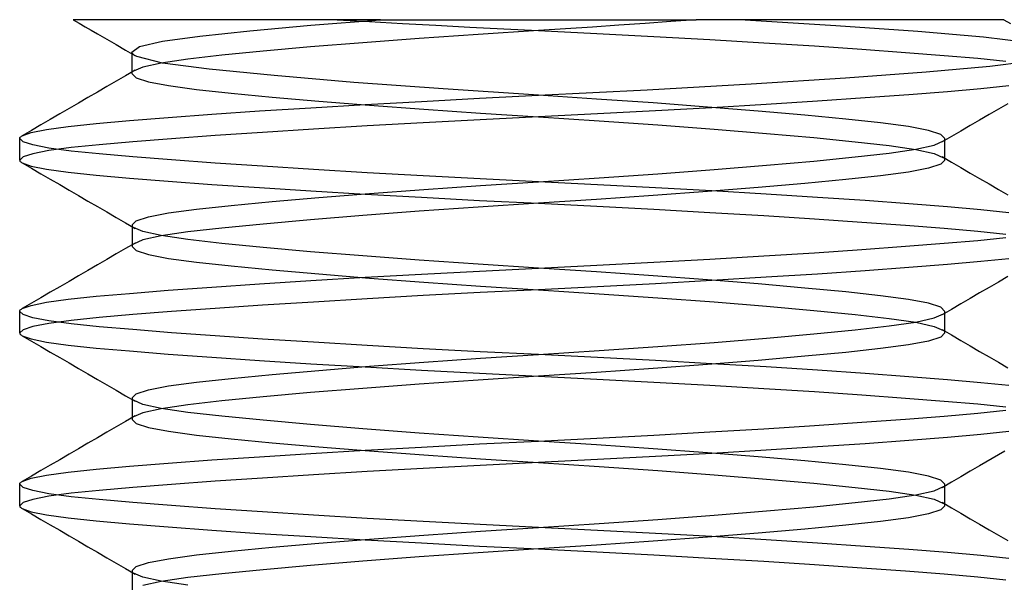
# Model space of a CAD drawing. Header units: millimetres. Extents: x -76 to 76, y -16 to 42.
# Tile 7 of 40: x -73 to -70.15, y 15.37 to 17. Entities that reach past the tile are written whole.
import ezdxf

# ---------------------------------------------------------------- set-up
doc = ezdxf.new("R2010")
doc.units = ezdxf.units.MM
doc.layers.add('MAIN-2', color=7, linetype='Continuous')

msp = doc.modelspace()

# ---------------------------------------------------------------- linework, layer by layer
at = {"layer": 'MAIN-2'}
for p, q in [((-72.8164, 17), (-72.8453, 17)), ((-72.8453, 17), (-72.8278, 16.9899)), ((-72.7347, 17), (-72.8164, 17)), ((-72.6025, 17), (-72.7347, 17)), ((-72.4243, 17), (-72.6025, 17)), ((-72.2052, 17), (-72.4243, 17)), ((-71.9572, 17), (-72.2052, 17)), ((-72.1586, 16.9837), (-71.9572, 17)), ((-72.0818, 17), (-71.9884, 16.9946)), ((-71.9572, 17), (-71.5, 17)), ((-71.5, 17), (-71.0442, 17)), ((-71.0442, 17), (-71.1173, 16.9945)), ((-70.7944, 17), (-71.0442, 17)), ((-70.6408, 16.9824), (-70.9183, 17)), ((-70.5743, 17), (-70.7944, 17)), ((-70.3963, 17), (-70.5743, 17)), ((-70.2643, 17), (-70.3963, 17)), ((-70.1828, 17), (-70.2643, 17)), ((-70.1548, 17), (-70.1828, 17)), ((-70.1548, 17), (-70.1352, 16.9886)), ((-72.8278, 16.9899), (-72.8104, 16.9797)), ((-72.8104, 16.9797), (-72.7929, 16.9696)), ((-72.7929, 16.9696), (-72.7755, 16.9595)), ((-72.4796, 16.9526), (-72.3348, 16.9677)), ((-72.3348, 16.9677), (-72.1586, 16.9837)), ((-71.9884, 16.9946), (-71.8933, 16.9892)), ((-71.8933, 16.9892), (-71.7968, 16.9838)), ((-71.7968, 16.9838), (-71.699, 16.9788)), ((-71.699, 16.9788), (-71.6, 16.9737)), ((-71.5, 16.9688), (-71.6749, 16.9574)), ((-71.6, 16.9737), (-71.5, 16.9688)), ((-71.4217, 16.9737), (-71.5, 16.9688)), ((-71.5, 16.9688), (-71.3317, 16.9604)), ((-71.3441, 16.9788), (-71.4217, 16.9737)), ((-71.2675, 16.9838), (-71.3441, 16.9788)), ((-71.1918, 16.9892), (-71.2675, 16.9838)), ((-71.1173, 16.9945), (-71.1918, 16.9892)), ((-70.403, 16.9654), (-70.6408, 16.9824)), ((-72.7755, 16.9595), (-72.7483, 16.9437)), ((-72.7483, 16.9437), (-72.7211, 16.9278)), ((-72.5874, 16.9377), (-72.4796, 16.9526)), ((-71.8449, 16.9457), (-72.0076, 16.9335)), ((-71.6749, 16.9574), (-71.8449, 16.9457)), ((-71.3317, 16.9604), (-71.1666, 16.9517)), ((-71.1666, 16.9517), (-71.0045, 16.9426)), ((-71.0045, 16.9426), (-70.849, 16.9333)), ((-70.2131, 16.9491), (-70.403, 16.9654)), ((-70.0801, 16.933), (-70.2131, 16.9491)), ((-72.7211, 16.9278), (-72.6939, 16.912)), ((-72.6939, 16.912), (-72.6667, 16.8962)), ((-72.6753, 16.9061), (-72.6533, 16.9224)), ((-72.6533, 16.9224), (-72.5874, 16.9377)), ((-72.1591, 16.9211), (-72.2959, 16.9089)), ((-72.0076, 16.9335), (-72.1591, 16.9211)), ((-70.849, 16.9333), (-70.7024, 16.924)), ((-70.7024, 16.924), (-70.5651, 16.9147)), ((-70.5651, 16.9147), (-70.4393, 16.9055)), ((-72.6749, 16.904), (-72.6753, 16.9061)), ((-72.6752, 16.8437), (-72.6752, 16.9062)), ((-72.6737, 16.9019), (-72.6749, 16.904)), ((-72.6717, 16.8998), (-72.6737, 16.9019)), ((-72.669, 16.8977), (-72.6717, 16.8998)), ((-72.6656, 16.8956), (-72.669, 16.8977)), ((-72.6614, 16.8935), (-72.6656, 16.8956)), ((-72.5871, 16.8747), (-72.6614, 16.8935)), ((-72.5143, 16.8859), (-72.591, 16.8747)), ((-72.4151, 16.8971), (-72.5143, 16.8859)), ((-72.2959, 16.9089), (-72.4151, 16.8971)), ((-70.4393, 16.9055), (-70.3275, 16.8967)), ((-70.3275, 16.8967), (-70.2301, 16.8883)), ((-70.2301, 16.8883), (-70.1487, 16.8799)), ((-70.195, 16.8652), (-70.0691, 16.8813)), ((-72.6666, 16.8538), (-72.6938, 16.838)), ((-72.6435, 16.8629), (-72.6711, 16.8507)), ((-72.591, 16.8747), (-72.6435, 16.8629)), ((-72.4521, 16.8569), (-72.5871, 16.8747)), ((-72.2647, 16.8383), (-72.4521, 16.8569)), ((-70.3788, 16.8491), (-70.195, 16.8652)), ((-72.6938, 16.838), (-72.721, 16.8222)), ((-72.6752, 16.8438), (-72.6633, 16.8319)), ((-72.6633, 16.8319), (-72.6277, 16.8203)), ((-72.0342, 16.8187), (-72.2647, 16.8383)), ((-70.8851, 16.8145), (-70.6128, 16.8319)), ((-70.6128, 16.8319), (-70.3788, 16.8491)), ((-72.7482, 16.8063), (-72.7754, 16.7905)), ((-72.721, 16.8222), (-72.7482, 16.8063)), ((-72.6277, 16.8203), (-72.5693, 16.8092)), ((-72.5693, 16.8092), (-72.4892, 16.7985)), ((-72.4892, 16.7985), (-72.3888, 16.7877)), ((-71.7756, 16.7995), (-72.0342, 16.8187)), ((-71.5, 16.7812), (-71.7756, 16.7995)), ((-71.5, 16.7812), (-71.1859, 16.7973)), ((-71.1859, 16.7973), (-70.8851, 16.8145)), ((-70.2209, 16.8002), (-70.3174, 16.7917)), ((-70.1402, 16.8086), (-70.2209, 16.8002)), ((-72.8027, 16.7747), (-72.8299, 16.7589)), ((-72.7754, 16.7905), (-72.8027, 16.7747)), ((-72.3888, 16.7877), (-72.2696, 16.7762)), ((-72.2696, 16.7762), (-72.1352, 16.7644)), ((-71.8382, 16.7638), (-71.6706, 16.7727)), ((-71.6706, 16.7727), (-71.5, 16.7812)), ((-71.3319, 16.7704), (-71.5, 16.7812)), ((-71.1683, 16.759), (-71.3319, 16.7704)), ((-70.5558, 16.7735), (-70.6937, 16.7641)), ((-70.4295, 16.7827), (-70.5558, 16.7735)), ((-70.3174, 16.7917), (-70.4295, 16.7827)), ((-72.8572, 16.7431), (-72.8844, 16.7272)), ((-72.8299, 16.7589), (-72.8572, 16.7431)), ((-72.3063, 16.7359), (-72.1582, 16.7453)), ((-72.1582, 16.7453), (-72.0012, 16.7547)), ((-72.1352, 16.7644), (-71.9883, 16.7526)), ((-72.0012, 16.7547), (-71.8382, 16.7638)), ((-71.9883, 16.7526), (-71.8317, 16.741)), ((-71.8317, 16.741), (-71.6681, 16.7296)), ((-71.0117, 16.7474), (-71.1683, 16.759)), ((-70.9988, 16.7453), (-71.1618, 16.7362)), ((-70.8648, 16.7356), (-71.0117, 16.7474)), ((-70.8418, 16.7547), (-70.9988, 16.7453)), ((-70.6937, 16.7641), (-70.8418, 16.7547)), ((-70.1701, 16.7411), (-70.1973, 16.7253)), ((-70.1428, 16.7569), (-70.1701, 16.7411)), ((-72.9116, 16.7115), (-72.9388, 16.6957)), ((-72.8844, 16.7272), (-72.9116, 16.7115)), ((-72.6826, 16.7083), (-72.5705, 16.7173)), ((-72.5705, 16.7173), (-72.4442, 16.7265)), ((-72.4442, 16.7265), (-72.3063, 16.7359)), ((-71.6683, 16.7104), (-71.8334, 16.7017)), ((-71.5, 16.7188), (-71.6683, 16.7104)), ((-71.6681, 16.7296), (-71.5, 16.7188)), ((-71.3294, 16.7273), (-71.5, 16.7188)), ((-71.5, 16.7188), (-71.3251, 16.7074)), ((-71.1618, 16.7362), (-71.3294, 16.7273)), ((-70.7304, 16.7238), (-70.8648, 16.7356)), ((-70.6112, 16.7123), (-70.7304, 16.7238)), ((-70.5108, 16.7015), (-70.6112, 16.7123)), ((-70.1973, 16.7253), (-70.2246, 16.7095)), ((-72.9672, 16.6736), (-72.9227, 16.6827)), ((-72.9388, 16.6957), (-72.966, 16.6799)), ((-72.9227, 16.6827), (-72.8598, 16.6914)), ((-72.8598, 16.6914), (-72.7791, 16.6998)), ((-72.7791, 16.6998), (-72.6826, 16.7083)), ((-72.151, 16.6833), (-72.2976, 16.674)), ((-71.9955, 16.6926), (-72.151, 16.6833)), ((-71.8334, 16.7017), (-71.9955, 16.6926)), ((-71.3251, 16.7074), (-71.1551, 16.6957)), ((-71.1551, 16.6957), (-70.9924, 16.6835)), ((-70.9924, 16.6835), (-70.8409, 16.6711)), ((-70.4307, 16.6908), (-70.5108, 16.7015)), ((-70.3723, 16.6797), (-70.4307, 16.6908)), ((-70.2518, 16.6937), (-70.279, 16.6778)), ((-70.2246, 16.7095), (-70.2518, 16.6937)), ((-73, 16.6562), (-72.9998, 16.6575)), ((-72.9904, 16.6469), (-73, 16.6562)), ((-73, 16.5938), (-73, 16.6562)), ((-72.9998, 16.6575), (-72.9993, 16.6589)), ((-72.9993, 16.6589), (-72.9983, 16.6602)), ((-72.9983, 16.6602), (-72.9969, 16.6615)), ((-72.9969, 16.6615), (-72.9952, 16.6629)), ((-72.9952, 16.6629), (-72.9931, 16.6642)), ((-72.966, 16.6799), (-72.9932, 16.6642)), ((-72.9931, 16.6642), (-72.9672, 16.6736)), ((-72.5607, 16.6555), (-72.6725, 16.6467)), ((-72.4349, 16.6647), (-72.5607, 16.6555)), ((-72.2976, 16.674), (-72.4349, 16.6647)), ((-70.8409, 16.6711), (-70.7041, 16.6589)), ((-70.7041, 16.6589), (-70.5849, 16.6471)), ((-70.3367, 16.6681), (-70.3723, 16.6797)), ((-70.3248, 16.6562), (-70.3367, 16.6681)), ((-70.3062, 16.662), (-70.3334, 16.6462)), ((-70.3248, 16.5937), (-70.3248, 16.6563)), ((-70.279, 16.6778), (-70.3062, 16.662)), ((-72.962, 16.6376), (-72.9904, 16.6469)), ((-72.9155, 16.6287), (-72.962, 16.6376)), ((-72.8513, 16.6299), (-72.9155, 16.6213)), ((-72.8513, 16.6201), (-72.9155, 16.6287)), ((-72.7699, 16.6383), (-72.8513, 16.6299)), ((-72.6725, 16.6467), (-72.7699, 16.6383)), ((-70.5849, 16.6471), (-70.4857, 16.6359)), ((-70.4857, 16.6359), (-70.409, 16.6247)), ((-70.4857, 16.6141), (-70.409, 16.6253)), ((-70.409, 16.6253), (-70.3565, 16.6371)), ((-70.3565, 16.6371), (-70.3289, 16.6493)), ((-72.9904, 16.6031), (-73, 16.5938)), ((-72.962, 16.6124), (-72.9904, 16.6031)), ((-72.9155, 16.6213), (-72.962, 16.6124)), ((-72.7699, 16.6117), (-72.8513, 16.6201)), ((-72.6725, 16.6033), (-72.7699, 16.6117)), ((-72.5607, 16.5945), (-72.6725, 16.6033)), ((-70.7041, 16.5911), (-70.5849, 16.6029)), ((-70.5849, 16.6029), (-70.4857, 16.6141)), ((-70.409, 16.6247), (-70.3565, 16.6129)), ((-70.3565, 16.6129), (-70.3289, 16.6007)), ((-70.3334, 16.6038), (-70.3062, 16.588)), ((-73, 16.5938), (-72.9998, 16.5925)), ((-72.9998, 16.5925), (-72.9993, 16.5911)), ((-72.9993, 16.5911), (-72.9983, 16.5898)), ((-72.9983, 16.5898), (-72.9969, 16.5885)), ((-72.9969, 16.5885), (-72.9952, 16.5871)), ((-72.9952, 16.5871), (-72.9931, 16.5858)), ((-72.9932, 16.5858), (-72.966, 16.5701)), ((-72.9931, 16.5858), (-72.9672, 16.5764)), ((-72.9672, 16.5764), (-72.9227, 16.5673)), ((-72.966, 16.5701), (-72.9388, 16.5543)), ((-72.4349, 16.5853), (-72.5607, 16.5945)), ((-72.2976, 16.576), (-72.4349, 16.5853)), ((-72.151, 16.5667), (-72.2976, 16.576)), ((-70.9924, 16.5665), (-70.8409, 16.5789)), ((-70.8409, 16.5789), (-70.7041, 16.5911)), ((-70.3723, 16.5703), (-70.4307, 16.5592)), ((-70.3367, 16.5819), (-70.3723, 16.5703)), ((-70.3248, 16.5938), (-70.3367, 16.5819)), ((-70.3062, 16.588), (-70.279, 16.5722)), ((-70.279, 16.5722), (-70.2518, 16.5563)), ((-72.9388, 16.5543), (-72.9116, 16.5385)), ((-72.9227, 16.5673), (-72.8598, 16.5586)), ((-72.8598, 16.5586), (-72.7791, 16.5502)), ((-72.7791, 16.5502), (-72.6826, 16.5417)), ((-72.6826, 16.5417), (-72.5705, 16.5327)), ((-71.9955, 16.5574), (-72.151, 16.5667)), ((-71.8334, 16.5483), (-71.9955, 16.5574)), ((-71.6683, 16.5396), (-71.8334, 16.5483)), ((-71.5, 16.5312), (-71.6683, 16.5396)), ((-71.5, 16.5312), (-71.3251, 16.5426)), ((-71.3251, 16.5426), (-71.1551, 16.5543)), ((-71.1551, 16.5543), (-70.9924, 16.5665)), ((-70.5108, 16.5485), (-70.6112, 16.5377)), ((-70.4307, 16.5592), (-70.5108, 16.5485)), ((-70.2518, 16.5563), (-70.2246, 16.5405)), ((-70.2246, 16.5405), (-70.1973, 16.5247)), ((-72.9116, 16.5385), (-72.8844, 16.5228)), ((-72.8844, 16.5228), (-72.8572, 16.5069)), ((-72.5705, 16.5327), (-72.4442, 16.5235)), ((-72.4442, 16.5235), (-72.3063, 16.5141)), ((-72.3063, 16.5141), (-72.1582, 16.5047)), ((-71.8317, 16.509), (-71.6681, 16.5204)), ((-71.6681, 16.5204), (-71.5, 16.5312)), ((-71.3294, 16.5227), (-71.5, 16.5312)), ((-71.1618, 16.5138), (-71.3294, 16.5227)), ((-70.9988, 16.5047), (-71.1618, 16.5138)), ((-70.8648, 16.5144), (-71.0117, 16.5026)), ((-70.7304, 16.5262), (-70.8648, 16.5144)), ((-70.6112, 16.5377), (-70.7304, 16.5262)), ((-70.1973, 16.5247), (-70.1701, 16.5089)), ((-72.8572, 16.5069), (-72.8299, 16.4911)), ((-72.8299, 16.4911), (-72.8027, 16.4753)), ((-72.2696, 16.4738), (-72.1352, 16.4856)), ((-72.1582, 16.5047), (-72.0012, 16.4953)), ((-72.1352, 16.4856), (-71.9883, 16.4974)), ((-72.0012, 16.4953), (-71.8382, 16.4862)), ((-71.9883, 16.4974), (-71.8317, 16.509)), ((-71.8382, 16.4862), (-71.6706, 16.4773)), ((-71.1683, 16.491), (-71.3319, 16.4796)), ((-71.0117, 16.5026), (-71.1683, 16.491)), ((-70.8418, 16.4953), (-70.9988, 16.5047)), ((-70.6937, 16.4859), (-70.8418, 16.4953)), ((-70.5558, 16.4765), (-70.6937, 16.4859)), ((-70.1701, 16.5089), (-70.1428, 16.4931)), ((-72.8027, 16.4753), (-72.7754, 16.4595)), ((-72.7754, 16.4595), (-72.7482, 16.4437)), ((-72.4892, 16.4515), (-72.3888, 16.4623)), ((-72.3888, 16.4623), (-72.2696, 16.4738)), ((-71.6749, 16.4574), (-71.8449, 16.4457)), ((-71.5, 16.4688), (-71.6749, 16.4574)), ((-71.6706, 16.4773), (-71.5, 16.4688)), ((-71.3319, 16.4796), (-71.5, 16.4688)), ((-71.5, 16.4688), (-71.3317, 16.4604)), ((-71.3317, 16.4604), (-71.1666, 16.4517)), ((-70.4295, 16.4673), (-70.5558, 16.4765)), ((-70.3174, 16.4583), (-70.4295, 16.4673)), ((-70.2209, 16.4498), (-70.3174, 16.4583)), ((-72.7482, 16.4437), (-72.721, 16.4278)), ((-72.721, 16.4278), (-72.6938, 16.412)), ((-72.6633, 16.4181), (-72.6277, 16.4297)), ((-72.6277, 16.4297), (-72.5693, 16.4408)), ((-72.5693, 16.4408), (-72.4892, 16.4515)), ((-72.0076, 16.4335), (-72.1591, 16.4211)), ((-71.8449, 16.4457), (-72.0076, 16.4335)), ((-71.1666, 16.4517), (-71.0045, 16.4426)), ((-71.0045, 16.4426), (-70.849, 16.4333)), ((-70.849, 16.4333), (-70.7024, 16.424)), ((-70.1402, 16.4414), (-70.2209, 16.4498)), ((-72.6938, 16.412), (-72.6666, 16.3962)), ((-72.6752, 16.4062), (-72.6633, 16.4181)), ((-72.6752, 16.4063), (-72.6752, 16.3437)), ((-72.6435, 16.3871), (-72.6711, 16.3993)), ((-72.2959, 16.4089), (-72.4151, 16.3971)), ((-72.1591, 16.4211), (-72.2959, 16.4089)), ((-70.7024, 16.424), (-70.5651, 16.4147)), ((-70.5651, 16.4147), (-70.4393, 16.4055)), ((-70.4393, 16.4055), (-70.3275, 16.3967)), ((-72.591, 16.3753), (-72.6435, 16.3871)), ((-72.591, 16.3747), (-72.6435, 16.3629)), ((-72.5143, 16.3859), (-72.591, 16.3747)), ((-72.5143, 16.3641), (-72.591, 16.3753)), ((-72.4151, 16.3971), (-72.5143, 16.3859)), ((-70.3275, 16.3967), (-70.2301, 16.3883)), ((-70.2301, 16.3883), (-70.1487, 16.3799)), ((-70.2301, 16.3617), (-70.1487, 16.3701)), ((-72.6666, 16.3538), (-72.6938, 16.338)), ((-72.6752, 16.3438), (-72.6633, 16.3319)), ((-72.6435, 16.3629), (-72.6711, 16.3507)), ((-72.4151, 16.3529), (-72.5143, 16.3641)), ((-72.2959, 16.3411), (-72.4151, 16.3529)), ((-72.1591, 16.3289), (-72.2959, 16.3411)), ((-70.5651, 16.3353), (-70.4393, 16.3445)), ((-70.4393, 16.3445), (-70.3275, 16.3533)), ((-70.3275, 16.3533), (-70.2301, 16.3617)), ((-72.721, 16.3222), (-72.7482, 16.3063)), ((-72.6938, 16.338), (-72.721, 16.3222)), ((-72.6633, 16.3319), (-72.6277, 16.3203)), ((-72.6277, 16.3203), (-72.5693, 16.3092)), ((-72.0076, 16.3165), (-72.1591, 16.3289)), ((-71.8449, 16.3043), (-72.0076, 16.3165)), ((-71.0045, 16.3074), (-70.849, 16.3167)), ((-70.849, 16.3167), (-70.7024, 16.326)), ((-70.7024, 16.326), (-70.5651, 16.3353)), ((-72.7754, 16.2905), (-72.8027, 16.2747)), ((-72.7482, 16.3063), (-72.7754, 16.2905)), ((-72.5693, 16.3092), (-72.4892, 16.2985)), ((-72.4892, 16.2985), (-72.3888, 16.2877)), ((-72.3888, 16.2877), (-72.2696, 16.2762)), ((-71.6749, 16.2926), (-71.8449, 16.3043)), ((-71.5, 16.2812), (-71.6749, 16.2926)), ((-71.5, 16.2812), (-71.3317, 16.2896)), ((-71.3317, 16.2896), (-71.1666, 16.2983)), ((-71.1666, 16.2983), (-71.0045, 16.3074)), ((-70.3174, 16.2917), (-70.4295, 16.2827)), ((-70.2209, 16.3002), (-70.3174, 16.2917)), ((-70.1402, 16.3086), (-70.2209, 16.3002)), ((-72.8299, 16.2589), (-72.8572, 16.2431)), ((-72.8027, 16.2747), (-72.8299, 16.2589)), ((-72.2696, 16.2762), (-72.1352, 16.2644)), ((-72.1352, 16.2644), (-71.9883, 16.2526)), ((-72.0012, 16.2547), (-71.8382, 16.2638)), ((-71.8382, 16.2638), (-71.6706, 16.2727)), ((-71.6706, 16.2727), (-71.5, 16.2812)), ((-71.3319, 16.2704), (-71.5, 16.2812)), ((-71.1683, 16.259), (-71.3319, 16.2704)), ((-71.0117, 16.2474), (-71.1683, 16.259)), ((-70.6937, 16.2641), (-70.8418, 16.2547)), ((-70.5558, 16.2735), (-70.6937, 16.2641)), ((-70.4295, 16.2827), (-70.5558, 16.2735)), ((-70.1428, 16.2569), (-70.1701, 16.2411)), ((-72.8844, 16.2272), (-72.9116, 16.2115)), ((-72.8572, 16.2431), (-72.8844, 16.2272)), ((-72.5705, 16.2173), (-72.4442, 16.2265)), ((-72.4442, 16.2265), (-72.3063, 16.2359)), ((-72.3063, 16.2359), (-72.1582, 16.2453)), ((-72.1582, 16.2453), (-72.0012, 16.2547)), ((-71.9883, 16.2526), (-71.8317, 16.241)), ((-71.8317, 16.241), (-71.6681, 16.2296)), ((-71.6681, 16.2296), (-71.5, 16.2188)), ((-71.3294, 16.2273), (-71.5, 16.2188)), ((-71.1618, 16.2362), (-71.3294, 16.2273)), ((-70.9988, 16.2453), (-71.1618, 16.2362)), ((-70.8648, 16.2356), (-71.0117, 16.2474)), ((-70.8418, 16.2547), (-70.9988, 16.2453)), ((-70.7304, 16.2238), (-70.8648, 16.2356)), ((-70.1701, 16.2411), (-70.1973, 16.2253)), ((-72.9116, 16.2115), (-72.9388, 16.1957)), ((-72.8598, 16.1914), (-72.7791, 16.1998)), ((-72.7791, 16.1998), (-72.6826, 16.2083)), ((-72.6826, 16.2083), (-72.5705, 16.2173)), ((-71.8334, 16.2017), (-71.9955, 16.1926)), ((-71.6683, 16.2104), (-71.8334, 16.2017)), ((-71.5, 16.2188), (-71.6683, 16.2104)), ((-71.5, 16.2188), (-71.3251, 16.2074)), ((-71.3251, 16.2074), (-71.1551, 16.1957)), ((-70.6112, 16.2123), (-70.7304, 16.2238)), ((-70.5108, 16.2015), (-70.6112, 16.2123)), ((-70.4307, 16.1908), (-70.5108, 16.2015)), ((-70.2246, 16.2095), (-70.2518, 16.1937)), ((-70.1973, 16.2253), (-70.2246, 16.2095)), ((-72.966, 16.1799), (-72.9932, 16.1642)), ((-72.9931, 16.1642), (-72.9672, 16.1736)), ((-72.9672, 16.1736), (-72.9227, 16.1827)), ((-72.9388, 16.1957), (-72.966, 16.1799)), ((-72.9227, 16.1827), (-72.8598, 16.1914)), ((-72.2976, 16.174), (-72.4349, 16.1647)), ((-72.151, 16.1833), (-72.2976, 16.174)), ((-71.9955, 16.1926), (-72.151, 16.1833)), ((-71.1551, 16.1957), (-70.9924, 16.1835)), ((-70.9924, 16.1835), (-70.8409, 16.1711)), ((-70.8409, 16.1711), (-70.7041, 16.1589)), ((-70.3723, 16.1797), (-70.4307, 16.1908)), ((-70.3367, 16.1681), (-70.3723, 16.1797)), ((-70.279, 16.1778), (-70.3062, 16.162)), ((-70.2518, 16.1937), (-70.279, 16.1778)), ((-73, 16.1562), (-72.9998, 16.1575)), ((-72.9904, 16.1469), (-73, 16.1562)), ((-73, 16.0938), (-73, 16.1562)), ((-72.9998, 16.1575), (-72.9993, 16.1589)), ((-72.9993, 16.1589), (-72.9983, 16.1602)), ((-72.9983, 16.1602), (-72.9969, 16.1615)), ((-72.9969, 16.1615), (-72.9952, 16.1629)), ((-72.9952, 16.1629), (-72.9931, 16.1642)), ((-72.962, 16.1376), (-72.9904, 16.1469)), ((-72.6725, 16.1467), (-72.7699, 16.1383)), ((-72.5607, 16.1555), (-72.6725, 16.1467)), ((-72.4349, 16.1647), (-72.5607, 16.1555)), ((-70.7041, 16.1589), (-70.5849, 16.1471)), ((-70.5849, 16.1471), (-70.4857, 16.1359)), ((-70.3565, 16.1371), (-70.3289, 16.1493)), ((-70.3248, 16.1562), (-70.3367, 16.1681)), ((-70.3062, 16.162), (-70.3334, 16.1462)), ((-70.3248, 16.0937), (-70.3248, 16.1563)), ((-72.9155, 16.1287), (-72.962, 16.1376)), ((-72.9155, 16.1213), (-72.962, 16.1124)), ((-72.8513, 16.1299), (-72.9155, 16.1213)), ((-72.8513, 16.1201), (-72.9155, 16.1287)), ((-72.7699, 16.1383), (-72.8513, 16.1299)), ((-72.7699, 16.1117), (-72.8513, 16.1201)), ((-70.5849, 16.1029), (-70.4857, 16.1141)), ((-70.4857, 16.1359), (-70.409, 16.1247)), ((-70.4857, 16.1141), (-70.409, 16.1253)), ((-70.409, 16.1253), (-70.3565, 16.1371)), ((-70.409, 16.1247), (-70.3565, 16.1129)), ((-70.3565, 16.1129), (-70.3289, 16.1007)), ((-72.9904, 16.1031), (-73, 16.0938)), ((-73, 16.0938), (-72.9998, 16.0925)), ((-72.9998, 16.0925), (-72.9993, 16.0911)), ((-72.9993, 16.0911), (-72.9983, 16.0898)), ((-72.9983, 16.0898), (-72.9969, 16.0885)), ((-72.9969, 16.0885), (-72.9952, 16.0871)), ((-72.9952, 16.0871), (-72.9931, 16.0858)), ((-72.9932, 16.0858), (-72.966, 16.0701)), ((-72.9931, 16.0858), (-72.9672, 16.0764)), ((-72.962, 16.1124), (-72.9904, 16.1031)), ((-72.6725, 16.1033), (-72.7699, 16.1117)), ((-72.5607, 16.0945), (-72.6725, 16.1033)), ((-72.4349, 16.0853), (-72.5607, 16.0945)), ((-72.2976, 16.076), (-72.4349, 16.0853)), ((-70.8409, 16.0789), (-70.7041, 16.0911)), ((-70.7041, 16.0911), (-70.5849, 16.1029)), ((-70.3248, 16.0938), (-70.3367, 16.0819)), ((-70.3334, 16.1038), (-70.3062, 16.088)), ((-70.3062, 16.088), (-70.279, 16.0722)), ((-72.9672, 16.0764), (-72.9227, 16.0673)), ((-72.966, 16.0701), (-72.9388, 16.0543)), ((-72.9227, 16.0673), (-72.8598, 16.0586)), ((-72.8598, 16.0586), (-72.7791, 16.0502)), ((-72.151, 16.0667), (-72.2976, 16.076)), ((-71.9955, 16.0574), (-72.151, 16.0667)), ((-71.8334, 16.0483), (-71.9955, 16.0574)), ((-71.1551, 16.0543), (-70.9924, 16.0665)), ((-70.9924, 16.0665), (-70.8409, 16.0789)), ((-70.4307, 16.0592), (-70.5108, 16.0485)), ((-70.3723, 16.0703), (-70.4307, 16.0592)), ((-70.3367, 16.0819), (-70.3723, 16.0703)), ((-70.279, 16.0722), (-70.2518, 16.0563)), ((-70.2518, 16.0563), (-70.2246, 16.0405)), ((-72.9388, 16.0543), (-72.9116, 16.0385)), ((-72.9116, 16.0385), (-72.8844, 16.0228)), ((-72.7791, 16.0502), (-72.6826, 16.0417)), ((-72.6826, 16.0417), (-72.5705, 16.0327)), ((-72.5705, 16.0327), (-72.4442, 16.0235)), ((-71.6683, 16.0396), (-71.8334, 16.0483)), ((-71.5, 16.0312), (-71.6683, 16.0396)), ((-71.6681, 16.0204), (-71.5, 16.0312)), ((-71.5, 16.0312), (-71.3251, 16.0426)), ((-71.3294, 16.0227), (-71.5, 16.0312)), ((-71.3251, 16.0426), (-71.1551, 16.0543)), ((-70.6112, 16.0377), (-70.7304, 16.0262)), ((-70.5108, 16.0485), (-70.6112, 16.0377)), ((-70.2246, 16.0405), (-70.1973, 16.0247)), ((-72.8844, 16.0228), (-72.8572, 16.0069)), ((-72.8572, 16.0069), (-72.8299, 15.9911)), ((-72.4442, 16.0235), (-72.3063, 16.0141)), ((-72.3063, 16.0141), (-72.1582, 16.0047)), ((-72.1582, 16.0047), (-72.0012, 15.9953)), ((-71.9883, 15.9974), (-71.8317, 16.009)), ((-71.8317, 16.009), (-71.6681, 16.0204)), ((-71.1618, 16.0138), (-71.3294, 16.0227)), ((-71.0117, 16.0026), (-71.1683, 15.991)), ((-70.9988, 16.0047), (-71.1618, 16.0138)), ((-70.8648, 16.0144), (-71.0117, 16.0026)), ((-70.8418, 15.9953), (-70.9988, 16.0047)), ((-70.7304, 16.0262), (-70.8648, 16.0144)), ((-70.1973, 16.0247), (-70.1701, 16.0089)), ((-70.1701, 16.0089), (-70.1428, 15.9931)), ((-72.8299, 15.9911), (-72.8027, 15.9753)), ((-72.8027, 15.9753), (-72.7754, 15.9595)), ((-72.3888, 15.9623), (-72.2696, 15.9738)), ((-72.2696, 15.9738), (-72.1352, 15.9856)), ((-72.1352, 15.9856), (-71.9883, 15.9974)), ((-72.0012, 15.9953), (-71.8382, 15.9862)), ((-71.8382, 15.9862), (-71.6706, 15.9773)), ((-71.6706, 15.9773), (-71.5, 15.9688)), ((-71.3319, 15.9796), (-71.5, 15.9688)), ((-71.1683, 15.991), (-71.3319, 15.9796)), ((-70.6937, 15.9859), (-70.8418, 15.9953)), ((-70.5558, 15.9765), (-70.6937, 15.9859)), ((-70.4295, 15.9673), (-70.5558, 15.9765)), ((-72.7754, 15.9595), (-72.7482, 15.9437)), ((-72.7482, 15.9437), (-72.721, 15.9278)), ((-72.5693, 15.9408), (-72.4892, 15.9515)), ((-72.4892, 15.9515), (-72.3888, 15.9623)), ((-71.8449, 15.9457), (-72.0076, 15.9335)), ((-71.6749, 15.9574), (-71.8449, 15.9457)), ((-71.5, 15.9688), (-71.6749, 15.9574)), ((-71.5, 15.9688), (-71.3317, 15.9604)), ((-71.3317, 15.9604), (-71.1666, 15.9517)), ((-71.1666, 15.9517), (-71.0045, 15.9426)), ((-71.0045, 15.9426), (-70.849, 15.9333)), ((-70.3174, 15.9583), (-70.4295, 15.9673)), ((-70.2209, 15.9498), (-70.3174, 15.9583)), ((-70.1402, 15.9414), (-70.2209, 15.9498)), ((-72.721, 15.9278), (-72.6938, 15.912)), ((-72.6752, 15.9062), (-72.6633, 15.9181)), ((-72.6633, 15.9181), (-72.6277, 15.9297)), ((-72.6277, 15.9297), (-72.5693, 15.9408)), ((-72.1591, 15.9211), (-72.2959, 15.9089)), ((-72.0076, 15.9335), (-72.1591, 15.9211)), ((-70.849, 15.9333), (-70.7024, 15.924)), ((-70.7024, 15.924), (-70.5651, 15.9147)), ((-70.5651, 15.9147), (-70.4393, 15.9055)), ((-72.6938, 15.912), (-72.6666, 15.8962)), ((-72.6752, 15.9063), (-72.6752, 15.8437)), ((-72.6435, 15.8871), (-72.6711, 15.8993)), ((-72.591, 15.8753), (-72.6435, 15.8871)), ((-72.5143, 15.8859), (-72.591, 15.8747)), ((-72.4151, 15.8971), (-72.5143, 15.8859)), ((-72.2959, 15.9089), (-72.4151, 15.8971)), ((-70.4393, 15.9055), (-70.3275, 15.8967)), ((-70.3275, 15.8967), (-70.2301, 15.8883)), ((-70.2301, 15.8883), (-70.1487, 15.8799)), ((-72.6435, 15.8629), (-72.6711, 15.8507)), ((-72.591, 15.8747), (-72.6435, 15.8629)), ((-72.5143, 15.8641), (-72.591, 15.8753)), ((-72.4151, 15.8529), (-72.5143, 15.8641)), ((-70.3275, 15.8533), (-70.2301, 15.8617)), ((-70.2301, 15.8617), (-70.1487, 15.8701)), ((-72.6938, 15.838), (-72.721, 15.8222)), ((-72.6666, 15.8538), (-72.6938, 15.838)), ((-72.6752, 15.8438), (-72.6633, 15.8319)), ((-72.6633, 15.8319), (-72.6277, 15.8203)), ((-72.2959, 15.8411), (-72.4151, 15.8529)), ((-72.1591, 15.8289), (-72.2959, 15.8411)), ((-72.0076, 15.8165), (-72.1591, 15.8289)), ((-70.7024, 15.826), (-70.5651, 15.8353)), ((-70.5651, 15.8353), (-70.4393, 15.8445)), ((-70.4393, 15.8445), (-70.3275, 15.8533)), ((-72.7482, 15.8063), (-72.7754, 15.7905)), ((-72.721, 15.8222), (-72.7482, 15.8063)), ((-72.6277, 15.8203), (-72.5693, 15.8092)), ((-72.5693, 15.8092), (-72.4892, 15.7985)), ((-71.8449, 15.8043), (-72.0076, 15.8165)), ((-71.6749, 15.7926), (-71.8449, 15.8043)), ((-71.1666, 15.7983), (-71.0045, 15.8074)), ((-71.0045, 15.8074), (-70.849, 15.8167)), ((-70.849, 15.8167), (-70.7024, 15.826)), ((-70.2209, 15.8002), (-70.3174, 15.7917)), ((-70.1402, 15.8086), (-70.2209, 15.8002)), ((-72.8027, 15.7747), (-72.8299, 15.7589)), ((-72.7754, 15.7905), (-72.8027, 15.7747)), ((-72.4892, 15.7985), (-72.3888, 15.7877)), ((-72.3888, 15.7877), (-72.2696, 15.7762)), ((-72.2696, 15.7762), (-72.1352, 15.7644)), ((-71.8382, 15.7638), (-71.6706, 15.7727)), ((-71.5, 15.7812), (-71.6749, 15.7926)), ((-71.6706, 15.7727), (-71.5, 15.7812)), ((-71.5, 15.7812), (-71.3317, 15.7896)), ((-71.3319, 15.7704), (-71.5, 15.7812)), ((-71.3317, 15.7896), (-71.1666, 15.7983)), ((-70.5558, 15.7735), (-70.6937, 15.7641)), ((-70.4295, 15.7827), (-70.5558, 15.7735)), ((-70.3174, 15.7917), (-70.4295, 15.7827)), ((-72.8572, 15.7431), (-72.8844, 15.7272)), ((-72.8299, 15.7589), (-72.8572, 15.7431)), ((-72.3063, 15.7359), (-72.1582, 15.7453)), ((-72.1582, 15.7453), (-72.0012, 15.7547)), ((-72.1352, 15.7644), (-71.9883, 15.7526)), ((-72.0012, 15.7547), (-71.8382, 15.7638)), ((-71.9883, 15.7526), (-71.8317, 15.741)), ((-71.1683, 15.759), (-71.3319, 15.7704)), ((-71.0117, 15.7474), (-71.1683, 15.759)), ((-70.9988, 15.7453), (-71.1618, 15.7362)), ((-70.8648, 15.7356), (-71.0117, 15.7474)), ((-70.8418, 15.7547), (-70.9988, 15.7453)), ((-70.6937, 15.7641), (-70.8418, 15.7547)), ((-70.1518, 15.7517), (-70.17, 15.7412)), ((-72.8844, 15.7272), (-72.9116, 15.7115)), ((-72.6826, 15.7083), (-72.5705, 15.7173)), ((-72.5705, 15.7173), (-72.4442, 15.7265)), ((-72.4442, 15.7265), (-72.3063, 15.7359)), ((-71.8317, 15.741), (-71.6681, 15.7296)), ((-71.5, 15.7188), (-71.6683, 15.7104)), ((-71.6681, 15.7296), (-71.5, 15.7188)), ((-71.3294, 15.7273), (-71.5, 15.7188)), ((-71.5, 15.7188), (-71.3251, 15.7074)), ((-71.1618, 15.7362), (-71.3294, 15.7273)), ((-70.7304, 15.7238), (-70.8648, 15.7356)), ((-70.6112, 15.7123), (-70.7304, 15.7238)), ((-70.2063, 15.7201), (-70.2246, 15.7095)), ((-70.1881, 15.7307), (-70.2063, 15.7201)), ((-70.17, 15.7412), (-70.1881, 15.7307)), ((-72.9388, 15.6957), (-72.966, 15.6799)), ((-72.9116, 15.7115), (-72.9388, 15.6957)), ((-72.9227, 15.6827), (-72.8598, 15.6914)), ((-72.8598, 15.6914), (-72.7791, 15.6998)), ((-72.7791, 15.6998), (-72.6826, 15.7083)), ((-71.9955, 15.6926), (-72.151, 15.6833)), ((-71.8334, 15.7017), (-71.9955, 15.6926)), ((-71.6683, 15.7104), (-71.8334, 15.7017)), ((-71.3251, 15.7074), (-71.1551, 15.6957)), ((-71.1551, 15.6957), (-70.9924, 15.6835)), ((-70.5108, 15.7015), (-70.6112, 15.7123)), ((-70.4307, 15.6908), (-70.5108, 15.7015)), ((-70.3723, 15.6797), (-70.4307, 15.6908)), ((-70.2518, 15.6937), (-70.279, 15.6778)), ((-70.2246, 15.7095), (-70.2518, 15.6937)), ((-73, 15.6562), (-72.9998, 15.6575)), ((-72.9998, 15.6575), (-72.9993, 15.6589)), ((-72.9993, 15.6589), (-72.9983, 15.6602)), ((-72.9983, 15.6602), (-72.9969, 15.6615)), ((-72.9969, 15.6615), (-72.9952, 15.6629)), ((-72.9952, 15.6629), (-72.9931, 15.6642)), ((-72.966, 15.6799), (-72.9932, 15.6642)), ((-72.9931, 15.6642), (-72.9672, 15.6736)), ((-72.9672, 15.6736), (-72.9227, 15.6827)), ((-72.4349, 15.6647), (-72.5607, 15.6555)), ((-72.2976, 15.674), (-72.4349, 15.6647)), ((-72.151, 15.6833), (-72.2976, 15.674)), ((-70.9924, 15.6835), (-70.8409, 15.6711)), ((-70.8409, 15.6711), (-70.7041, 15.6589)), ((-70.7041, 15.6589), (-70.5849, 15.6471)), ((-70.3367, 15.6681), (-70.3723, 15.6797)), ((-70.3248, 15.6562), (-70.3367, 15.6681)), ((-70.3062, 15.662), (-70.3334, 15.6462)), ((-70.279, 15.6778), (-70.3062, 15.662)), ((-72.9904, 15.6469), (-73, 15.6562)), ((-73, 15.5938), (-73, 15.6562)), ((-72.962, 15.6376), (-72.9904, 15.6469)), ((-72.9155, 15.6287), (-72.962, 15.6376)), ((-72.8513, 15.6299), (-72.9155, 15.6213)), ((-72.8513, 15.6201), (-72.9155, 15.6287)), ((-72.7699, 15.6383), (-72.8513, 15.6299)), ((-72.6725, 15.6467), (-72.7699, 15.6383)), ((-72.5607, 15.6555), (-72.6725, 15.6467)), ((-70.5849, 15.6471), (-70.4857, 15.6359)), ((-70.4857, 15.6359), (-70.409, 15.6247)), ((-70.409, 15.6253), (-70.3565, 15.6371)), ((-70.3565, 15.6371), (-70.3289, 15.6493)), ((-70.3248, 15.5937), (-70.3248, 15.6563)), ((-72.9904, 15.6031), (-73, 15.5938)), ((-72.962, 15.6124), (-72.9904, 15.6031)), ((-72.9155, 15.6213), (-72.962, 15.6124)), ((-72.7699, 15.6117), (-72.8513, 15.6201)), ((-72.6725, 15.6033), (-72.7699, 15.6117)), ((-72.5607, 15.5945), (-72.6725, 15.6033)), ((-70.7041, 15.5911), (-70.5849, 15.6029)), ((-70.5849, 15.6029), (-70.4857, 15.6141)), ((-70.4857, 15.6141), (-70.409, 15.6253)), ((-70.409, 15.6247), (-70.3565, 15.6129)), ((-70.3565, 15.6129), (-70.3289, 15.6007)), ((-70.3334, 15.6038), (-70.3062, 15.588)), ((-73, 15.5938), (-72.9998, 15.5925)), ((-72.9998, 15.5925), (-72.9993, 15.5911)), ((-72.9993, 15.5911), (-72.9983, 15.5898)), ((-72.9983, 15.5898), (-72.9969, 15.5885)), ((-72.9969, 15.5885), (-72.9952, 15.5871)), ((-72.9952, 15.5871), (-72.9931, 15.5858)), ((-72.9932, 15.5858), (-72.966, 15.5701)), ((-72.9931, 15.5858), (-72.9672, 15.5764)), ((-72.9672, 15.5764), (-72.9227, 15.5673)), ((-72.4349, 15.5853), (-72.5607, 15.5945)), ((-72.2976, 15.576), (-72.4349, 15.5853)), ((-72.151, 15.5667), (-72.2976, 15.576)), ((-70.9924, 15.5665), (-70.8409, 15.5789)), ((-70.8409, 15.5789), (-70.7041, 15.5911)), ((-70.3367, 15.5819), (-70.3723, 15.5703)), ((-70.3248, 15.5938), (-70.3367, 15.5819)), ((-70.3062, 15.588), (-70.279, 15.5722)), ((-70.279, 15.5722), (-70.2518, 15.5563)), ((-72.966, 15.5701), (-72.9388, 15.5543)), ((-72.9388, 15.5543), (-72.9116, 15.5385)), ((-72.9227, 15.5673), (-72.8598, 15.5586)), ((-72.8598, 15.5586), (-72.7791, 15.5502)), ((-72.7791, 15.5502), (-72.6826, 15.5417)), ((-71.9955, 15.5574), (-72.151, 15.5667)), ((-71.8334, 15.5483), (-71.9955, 15.5574)), ((-71.6683, 15.5396), (-71.8334, 15.5483)), ((-71.3251, 15.5426), (-71.1551, 15.5543)), ((-71.1551, 15.5543), (-70.9924, 15.5665)), ((-70.5108, 15.5485), (-70.6112, 15.5377)), ((-70.4307, 15.5592), (-70.5108, 15.5485)), ((-70.3723, 15.5703), (-70.4307, 15.5592)), ((-70.2518, 15.5563), (-70.2246, 15.5405)), ((-72.9116, 15.5385), (-72.8844, 15.5228)), ((-72.8844, 15.5228), (-72.8572, 15.5069)), ((-72.6826, 15.5417), (-72.5705, 15.5327)), ((-72.5705, 15.5327), (-72.4442, 15.5235)), ((-72.4442, 15.5235), (-72.3063, 15.5141)), ((-71.8317, 15.509), (-71.6681, 15.5204)), ((-71.5, 15.5312), (-71.6683, 15.5396)), ((-71.6681, 15.5204), (-71.5, 15.5312)), ((-71.5, 15.5312), (-71.3251, 15.5426)), ((-71.3294, 15.5227), (-71.5, 15.5312)), ((-71.1618, 15.5138), (-71.3294, 15.5227)), ((-70.7304, 15.5262), (-70.8648, 15.5144)), ((-70.6112, 15.5377), (-70.7304, 15.5262)), ((-70.2246, 15.5405), (-70.1973, 15.5247)), ((-70.1973, 15.5247), (-70.1701, 15.5089)), ((-72.8572, 15.5069), (-72.8299, 15.4911)), ((-72.8299, 15.4911), (-72.8027, 15.4753)), ((-72.3063, 15.5141), (-72.1582, 15.5047)), ((-72.1582, 15.5047), (-72.0012, 15.4953)), ((-72.1352, 15.4856), (-71.9883, 15.4974)), ((-72.0012, 15.4953), (-71.8382, 15.4862)), ((-71.9883, 15.4974), (-71.8317, 15.509)), ((-71.1683, 15.491), (-71.3319, 15.4796)), ((-71.0117, 15.5026), (-71.1683, 15.491)), ((-70.9988, 15.5047), (-71.1618, 15.5138)), ((-70.8648, 15.5144), (-71.0117, 15.5026)), ((-70.8418, 15.4953), (-70.9988, 15.5047)), ((-70.6937, 15.4859), (-70.8418, 15.4953)), ((-70.1701, 15.5089), (-70.1428, 15.4931)), ((-72.8027, 15.4753), (-72.7754, 15.4595)), ((-72.7754, 15.4595), (-72.7482, 15.4437)), ((-72.4892, 15.4515), (-72.3888, 15.4623)), ((-72.3888, 15.4623), (-72.2696, 15.4738)), ((-72.2696, 15.4738), (-72.1352, 15.4856)), ((-71.8382, 15.4862), (-71.6706, 15.4773)), ((-71.5, 15.4688), (-71.6749, 15.4574)), ((-71.6706, 15.4773), (-71.5, 15.4688)), ((-71.3319, 15.4796), (-71.5, 15.4688)), ((-71.5, 15.4688), (-71.3317, 15.4604)), ((-71.3317, 15.4604), (-71.1666, 15.4517)), ((-70.5558, 15.4765), (-70.6937, 15.4859)), ((-70.4295, 15.4673), (-70.5558, 15.4765)), ((-70.3174, 15.4583), (-70.4295, 15.4673)), ((-70.2209, 15.4498), (-70.3174, 15.4583)), ((-72.7482, 15.4437), (-72.721, 15.4278)), ((-72.6633, 15.4181), (-72.6277, 15.4297)), ((-72.6277, 15.4297), (-72.5693, 15.4408)), ((-72.5693, 15.4408), (-72.4892, 15.4515)), ((-72.0076, 15.4335), (-72.1591, 15.4211)), ((-71.8449, 15.4457), (-72.0076, 15.4335)), ((-71.6749, 15.4574), (-71.8449, 15.4457)), ((-71.1666, 15.4517), (-71.0045, 15.4426)), ((-71.0045, 15.4426), (-70.849, 15.4333)), ((-70.849, 15.4333), (-70.7024, 15.424)), ((-70.1402, 15.4414), (-70.2209, 15.4498)), ((-72.721, 15.4278), (-72.6938, 15.412)), ((-72.6938, 15.412), (-72.6666, 15.3962)), ((-72.6752, 15.4062), (-72.6633, 15.4181)), ((-72.6752, 15.4063), (-72.6752, 15.3437)), ((-72.2959, 15.4089), (-72.4151, 15.3971)), ((-72.1591, 15.4211), (-72.2959, 15.4089)), ((-70.7024, 15.424), (-70.5651, 15.4147)), ((-70.5651, 15.4147), (-70.4393, 15.4055)), ((-70.4393, 15.4055), (-70.3275, 15.3967)), ((-72.6435, 15.3871), (-72.6711, 15.3993)), ((-72.591, 15.3753), (-72.6435, 15.3871)), ((-72.591, 15.3747), (-72.6435, 15.3629)), ((-72.5143, 15.3859), (-72.591, 15.3747)), ((-72.5143, 15.3641), (-72.591, 15.3753)), ((-72.4151, 15.3971), (-72.5143, 15.3859)), ((-70.3275, 15.3967), (-70.2301, 15.3883)), ((-70.2301, 15.3883), (-70.1487, 15.3799))]:
    msp.add_line(p, q, dxfattribs=at)

doc.saveas('drawing.dxf')
